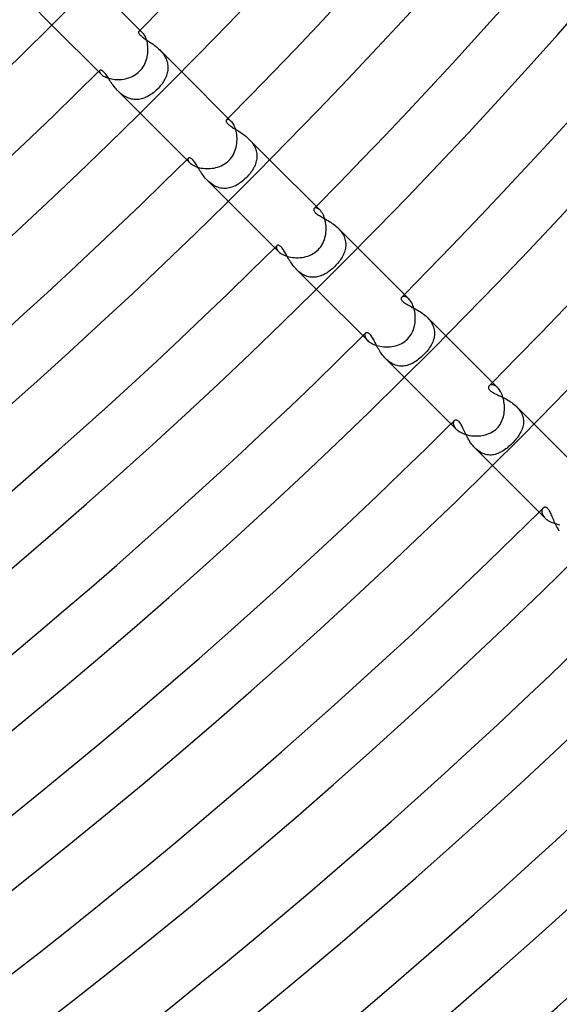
# Model space of a CAD drawing. Header units: millimetres. Extents: x -485 to 485, y -485 to 485.
# Tile 79 of 110: x 241 to 278, y -313 to -245. Entities that reach past the tile are written whole.
import ezdxf

# ---------------------------------------------------------------- set-up
doc = ezdxf.new("R2010")
doc.units = ezdxf.units.MM
doc.layers.add('HIDDEN', color=7, linetype='Continuous')
doc.layers.add('THICK', color=7, linetype='Continuous')

msp = doc.modelspace()

# ---------------------------------------------------------------- linework, layer by layer
at = {"layer": 'HIDDEN'}
for p, q in [((241.315, -244.143), (242.887, -245.716)), ((248.796, -246.183), (248.793, -246.201)), ((248.793, -246.201), (248.794, -246.221)), ((248.794, -246.221), (248.798, -246.244)), ((248.803, -246.168), (248.796, -246.183)), ((248.798, -246.244), (248.807, -246.269)), ((248.813, -246.155), (248.803, -246.168)), ((248.807, -246.269), (248.821, -246.297)), ((248.834, -246.141), (248.813, -246.155)), ((248.821, -246.297), (248.839, -246.326)), ((248.862, -246.134), (248.834, -246.141)), ((248.839, -246.326), (248.863, -246.358)), ((248.896, -246.136), (248.862, -246.134)), ((248.863, -246.358), (248.892, -246.391)), ((248.892, -246.391), (248.926, -246.425)), ((248.935, -246.147), (248.896, -246.136)), ((248.926, -246.425), (248.965, -246.461)), ((248.978, -246.169), (248.935, -246.147)), ((248.965, -246.461), (249.008, -246.497)), ((249.024, -246.201), (248.978, -246.169)), ((249.008, -246.497), (249.056, -246.535)), ((249.073, -246.244), (249.024, -246.201)), ((249.056, -246.535), (249.108, -246.574)), ((249.108, -246.574), (249.164, -246.613)), ((249.164, -246.613), (249.225, -246.654)), ((249.225, -246.654), (249.288, -246.697)), ((249.288, -246.697), (249.354, -246.74)), ((249.354, -246.74), (249.423, -246.785)), ((249.423, -246.785), (249.494, -246.831)), ((249.494, -246.831), (249.567, -246.879)), ((249.567, -246.879), (249.641, -246.929)), ((249.641, -246.929), (249.716, -246.981)), ((249.716, -246.981), (249.791, -247.035)), ((249.791, -247.035), (249.867, -247.091)), ((249.867, -247.091), (249.943, -247.149)), ((249.943, -247.149), (250.018, -247.21)), ((250.018, -247.21), (250.092, -247.273)), ((250.092, -247.273), (250.165, -247.339)), ((250.165, -247.339), (250.236, -247.408)), ((250.236, -247.408), (250.304, -247.478)), ((250.236, -247.408), (251.726, -248.898)), ((250.304, -247.478), (250.369, -247.551)), ((250.369, -247.551), (250.431, -247.626)), ((250.431, -247.626), (250.489, -247.704)), ((250.489, -247.704), (250.543, -247.783)), ((250.543, -247.783), (250.593, -247.865)), ((250.593, -247.865), (250.638, -247.949)), ((250.638, -247.949), (250.677, -248.033)), ((250.677, -248.033), (250.712, -248.119)), ((250.712, -248.119), (250.74, -248.205)), ((250.74, -248.205), (250.763, -248.292)), ((250.763, -248.292), (250.781, -248.38)), ((250.781, -248.38), (250.793, -248.468)), ((250.793, -248.468), (250.8, -248.556)), ((250.8, -248.556), (250.801, -248.643)), ((246.141, -248.834), (246.134, -248.862)), ((246.134, -248.862), (246.136, -248.896)), ((246.136, -248.896), (246.147, -248.935)), ((246.155, -248.813), (246.141, -248.834)), ((246.147, -248.935), (246.169, -248.978)), ((246.172, -248.801), (246.155, -248.813)), ((246.169, -248.978), (246.201, -249.024)), ((246.192, -248.794), (246.172, -248.801)), ((246.217, -248.793), (246.192, -248.794)), ((246.201, -249.024), (246.244, -249.073)), ((246.245, -248.799), (246.217, -248.793)), ((246.276, -248.81), (246.245, -248.799)), ((246.31, -248.828), (246.276, -248.81)), ((246.346, -248.853), (246.31, -248.828)), ((246.383, -248.885), (246.346, -248.853)), ((246.423, -248.924), (246.383, -248.885)), ((246.465, -248.969), (246.423, -248.924)), ((246.509, -249.022), (246.465, -248.969)), ((246.553, -249.08), (246.509, -249.022)), ((246.598, -249.142), (246.553, -249.08)), ((246.644, -249.209), (246.598, -249.142)), ((246.691, -249.279), (246.644, -249.209)), ((250.671, -249.241), (250.635, -249.323)), ((250.704, -249.157), (250.671, -249.241)), ((250.731, -249.073), (250.704, -249.157)), ((250.755, -248.988), (250.731, -249.073)), ((250.774, -248.903), (250.755, -248.988)), ((250.788, -248.817), (250.774, -248.903)), ((250.797, -248.73), (250.788, -248.817)), ((250.801, -248.643), (250.797, -248.73)), ((246.739, -249.353), (246.691, -249.279)), ((246.788, -249.428), (246.739, -249.353)), ((246.839, -249.505), (246.788, -249.428)), ((246.891, -249.584), (246.839, -249.505)), ((246.946, -249.665), (246.891, -249.584)), ((247.003, -249.747), (246.946, -249.665)), ((247.063, -249.83), (247.003, -249.747)), ((247.126, -249.913), (247.063, -249.83)), ((247.191, -249.996), (247.126, -249.913)), ((250.28, -249.872), (250.217, -249.945)), ((250.34, -249.797), (250.28, -249.872)), ((250.398, -249.721), (250.34, -249.797)), ((250.452, -249.644), (250.398, -249.721)), ((250.503, -249.565), (250.452, -249.644)), ((250.55, -249.485), (250.503, -249.565)), ((250.595, -249.405), (250.55, -249.485)), ((250.635, -249.323), (250.595, -249.405)), ((247.26, -250.077), (247.191, -249.996)), ((247.332, -250.157), (247.26, -250.077)), ((247.407, -250.235), (247.332, -250.157)), ((247.485, -250.311), (247.407, -250.235)), ((247.408, -250.236), (248.898, -251.726)), ((247.567, -250.383), (247.485, -250.311)), ((247.652, -250.451), (247.567, -250.383)), ((247.74, -250.515), (247.652, -250.451)), ((247.83, -250.572), (247.74, -250.515)), ((247.923, -250.624), (247.83, -250.572)), ((249.475, -250.556), (249.382, -250.606)), ((249.567, -250.502), (249.475, -250.556)), ((249.658, -250.442), (249.567, -250.502)), ((249.747, -250.379), (249.658, -250.442)), ((249.834, -250.311), (249.747, -250.379)), ((249.92, -250.239), (249.834, -250.311)), ((250.003, -250.164), (249.92, -250.239)), ((250.085, -250.085), (250.003, -250.164)), ((250.152, -250.016), (250.085, -250.085)), ((250.217, -249.945), (250.152, -250.016)), ((248.017, -250.67), (247.923, -250.624)), ((248.114, -250.71), (248.017, -250.67)), ((248.212, -250.742), (248.114, -250.71)), ((248.31, -250.768), (248.212, -250.742)), ((248.409, -250.786), (248.31, -250.768)), ((248.508, -250.797), (248.409, -250.786)), ((248.607, -250.801), (248.508, -250.797)), ((248.706, -250.799), (248.607, -250.801)), ((248.805, -250.789), (248.706, -250.799)), ((248.903, -250.774), (248.805, -250.789)), ((249.001, -250.752), (248.903, -250.774)), ((249.098, -250.724), (249.001, -250.752)), ((249.193, -250.69), (249.098, -250.724)), ((249.288, -250.651), (249.193, -250.69)), ((249.382, -250.606), (249.288, -250.651)), ((254.772, -252.246), (254.771, -252.269)), ((254.771, -252.269), (254.775, -252.294)), ((254.776, -252.225), (254.772, -252.246)), ((254.775, -252.294), (254.784, -252.321)), ((254.785, -252.208), (254.776, -252.225)), ((254.784, -252.321), (254.798, -252.351)), ((254.796, -252.193), (254.785, -252.208)), ((254.82, -252.176), (254.796, -252.193)), ((254.798, -252.351), (254.817, -252.382)), ((254.817, -252.382), (254.841, -252.414)), ((254.85, -252.166), (254.82, -252.176)), ((254.841, -252.414), (254.871, -252.447)), ((254.886, -252.164), (254.85, -252.166)), ((254.871, -252.447), (254.905, -252.481)), ((254.927, -252.17), (254.886, -252.164)), ((254.905, -252.481), (254.945, -252.517)), ((254.972, -252.186), (254.927, -252.17)), ((254.945, -252.517), (254.989, -252.553)), ((255.02, -252.212), (254.972, -252.186)), ((254.989, -252.553), (255.039, -252.59)), ((255.071, -252.248), (255.02, -252.212)), ((255.039, -252.59), (255.093, -252.628)), ((255.123, -252.295), (255.071, -252.248)), ((255.093, -252.628), (255.151, -252.666)), ((255.151, -252.666), (255.213, -252.706)), ((255.213, -252.706), (255.278, -252.746)), ((255.278, -252.746), (255.346, -252.788)), ((255.346, -252.788), (255.416, -252.831)), ((255.416, -252.831), (255.489, -252.875)), ((255.489, -252.875), (255.564, -252.921)), ((255.564, -252.921), (255.64, -252.969)), ((255.64, -252.969), (255.717, -253.018)), ((255.717, -253.018), (255.794, -253.07)), ((255.794, -253.07), (255.873, -253.123)), ((255.873, -253.123), (255.951, -253.179)), ((255.951, -253.179), (256.028, -253.238)), ((256.028, -253.238), (256.105, -253.299)), ((256.105, -253.299), (256.181, -253.363)), ((256.181, -253.363), (256.254, -253.429)), ((256.254, -253.429), (256.325, -253.497)), ((256.325, -253.497), (256.395, -253.569)), ((256.326, -253.498), (257.737, -254.908)), ((256.395, -253.569), (256.461, -253.644)), ((256.461, -253.644), (256.523, -253.721)), ((256.523, -253.721), (256.582, -253.801)), ((256.582, -253.801), (256.635, -253.882)), ((256.635, -253.882), (256.684, -253.965)), ((256.684, -253.965), (256.727, -254.05)), ((256.727, -254.05), (256.764, -254.136)), ((256.764, -254.136), (256.796, -254.223)), ((256.796, -254.223), (256.822, -254.311)), ((256.822, -254.311), (256.842, -254.4)), ((256.842, -254.4), (256.856, -254.488)), ((256.856, -254.488), (256.865, -254.577)), ((256.865, -254.577), (256.868, -254.665)), ((252.166, -254.85), (252.164, -254.886)), ((252.164, -254.886), (252.17, -254.927)), ((252.176, -254.82), (252.166, -254.85)), ((252.17, -254.927), (252.186, -254.972)), ((252.193, -254.796), (252.176, -254.82)), ((252.186, -254.972), (252.212, -255.02)), ((252.21, -254.783), (252.193, -254.796)), ((252.231, -254.774), (252.21, -254.783)), ((252.212, -255.02), (252.248, -255.071)), ((252.255, -254.771), (252.231, -254.774)), ((252.248, -255.071), (252.295, -255.123)), ((252.283, -254.773), (252.255, -254.771)), ((252.314, -254.781), (252.283, -254.773)), ((252.348, -254.796), (252.314, -254.781)), ((252.386, -254.82), (252.348, -254.796)), ((252.427, -254.852), (252.386, -254.82)), ((252.472, -254.894), (252.427, -254.852)), ((252.517, -254.944), (252.472, -254.894)), ((252.561, -255.001), (252.517, -254.944)), ((252.606, -255.062), (252.561, -255.001)), ((252.651, -255.127), (252.606, -255.062)), ((252.695, -255.195), (252.651, -255.127)), ((252.739, -255.266), (252.695, -255.195)), ((252.784, -255.339), (252.739, -255.266)), ((256.741, -255.271), (256.704, -255.355)), ((256.773, -255.186), (256.741, -255.271)), ((256.801, -255.101), (256.773, -255.186)), ((256.825, -255.015), (256.801, -255.101)), ((256.843, -254.928), (256.825, -255.015)), ((256.857, -254.841), (256.843, -254.928)), ((256.865, -254.753), (256.857, -254.841)), ((256.868, -254.665), (256.865, -254.753)), ((252.831, -255.416), (252.784, -255.339)), ((252.879, -255.495), (252.831, -255.416)), ((252.929, -255.577), (252.879, -255.495)), ((252.982, -255.66), (252.929, -255.577)), ((253.036, -255.744), (252.982, -255.66)), ((253.093, -255.829), (253.036, -255.744)), ((253.153, -255.915), (253.093, -255.829)), ((253.216, -256), (253.153, -255.915)), ((256.34, -255.915), (256.274, -255.991)), ((256.402, -255.838), (256.34, -255.915)), ((256.461, -255.76), (256.402, -255.838)), ((256.517, -255.681), (256.461, -255.76)), ((256.569, -255.601), (256.517, -255.681)), ((256.618, -255.52), (256.569, -255.601)), ((256.663, -255.438), (256.618, -255.52)), ((256.704, -255.355), (256.663, -255.438)), ((253.281, -256.084), (253.216, -256)), ((253.35, -256.166), (253.281, -256.084)), ((253.422, -256.247), (253.35, -256.166)), ((253.497, -256.326), (253.422, -256.247)), ((253.577, -256.402), (253.497, -256.326)), ((253.498, -256.326), (254.908, -257.737)), ((253.658, -256.473), (253.577, -256.402)), ((253.743, -256.54), (253.658, -256.473)), ((253.831, -256.602), (253.743, -256.54)), ((253.922, -256.659), (253.831, -256.602)), ((255.538, -256.607), (255.447, -256.658)), ((255.628, -256.552), (255.538, -256.607)), ((255.716, -256.492), (255.628, -256.552)), ((255.804, -256.429), (255.716, -256.492)), ((255.89, -256.361), (255.804, -256.429)), ((255.974, -256.289), (255.89, -256.361)), ((256.056, -256.215), (255.974, -256.289)), ((256.137, -256.137), (256.056, -256.215)), ((256.207, -256.065), (256.137, -256.137)), ((256.274, -255.991), (256.207, -256.065)), ((254.014, -256.709), (253.922, -256.659)), ((254.108, -256.753), (254.014, -256.709)), ((254.203, -256.789), (254.108, -256.753)), ((254.299, -256.819), (254.203, -256.789)), ((254.397, -256.842), (254.299, -256.819)), ((254.494, -256.857), (254.397, -256.842)), ((254.592, -256.866), (254.494, -256.857)), ((254.689, -256.867), (254.592, -256.866)), ((254.786, -256.862), (254.689, -256.867)), ((254.883, -256.851), (254.786, -256.862)), ((254.979, -256.833), (254.883, -256.851)), ((255.074, -256.809), (254.979, -256.833)), ((255.169, -256.78), (255.074, -256.809)), ((255.262, -256.744), (255.169, -256.78)), ((255.355, -256.704), (255.262, -256.744)), ((255.447, -256.658), (255.355, -256.704)), ((260.749, -258.28), (260.744, -258.308)), ((260.744, -258.308), (260.745, -258.338)), ((260.745, -258.338), (260.753, -258.372)), ((260.76, -258.255), (260.749, -258.28)), ((260.753, -258.372), (260.767, -258.407)), ((260.776, -258.234), (260.76, -258.255)), ((260.767, -258.407), (260.789, -258.443)), ((260.802, -258.215), (260.776, -258.234)), ((260.789, -258.443), (260.818, -258.481)), ((260.834, -258.202), (260.802, -258.215)), ((260.818, -258.481), (260.855, -258.52)), ((260.872, -258.196), (260.834, -258.202)), ((260.855, -258.52), (260.898, -258.56)), ((260.915, -258.197), (260.872, -258.196)), ((260.898, -258.56), (260.949, -258.601)), ((260.962, -258.208), (260.915, -258.197)), ((260.949, -258.601), (261.006, -258.642)), ((261.012, -258.228), (260.962, -258.208)), ((261.006, -258.642), (261.068, -258.683)), ((261.066, -258.257), (261.012, -258.228)), ((261.121, -258.297), (261.066, -258.257)), ((261.176, -258.348), (261.121, -258.297)), ((261.068, -258.683), (261.135, -258.725)), ((261.135, -258.725), (261.205, -258.766)), ((261.205, -258.766), (261.278, -258.808)), ((261.278, -258.808), (261.353, -258.851)), ((261.353, -258.851), (261.43, -258.894)), ((261.43, -258.894), (261.509, -258.939)), ((261.509, -258.939), (261.591, -258.986)), ((261.591, -258.986), (261.674, -259.035)), ((261.674, -259.035), (261.758, -259.085)), ((261.758, -259.085), (261.843, -259.138)), ((261.843, -259.138), (261.928, -259.194)), ((261.928, -259.194), (262.013, -259.252)), ((262.013, -259.252), (262.097, -259.313)), ((262.097, -259.313), (262.179, -259.377)), ((262.179, -259.377), (262.259, -259.443)), ((262.259, -259.443), (262.337, -259.512)), ((262.337, -259.512), (262.413, -259.584)), ((262.413, -259.584), (262.484, -259.659)), ((262.414, -259.585), (263.747, -260.919)), ((262.484, -259.659), (262.552, -259.736)), ((262.552, -259.736), (262.615, -259.815)), ((262.615, -259.815), (262.673, -259.897)), ((262.673, -259.897), (262.725, -259.98)), ((262.725, -259.98), (262.773, -260.066)), ((262.773, -260.066), (262.814, -260.153)), ((262.814, -260.153), (262.849, -260.241)), ((262.849, -260.241), (262.878, -260.33)), ((262.878, -260.33), (262.901, -260.419)), ((262.901, -260.419), (262.918, -260.508)), ((262.918, -260.508), (262.928, -260.598)), ((262.928, -260.598), (262.932, -260.688)), ((258.202, -260.834), (258.196, -260.872)), ((258.196, -260.872), (258.198, -260.915)), ((258.198, -260.915), (258.208, -260.962)), ((258.215, -260.802), (258.202, -260.834)), ((258.208, -260.962), (258.228, -261.013)), ((258.234, -260.776), (258.215, -260.802)), ((258.228, -261.013), (258.258, -261.066)), ((258.253, -260.761), (258.234, -260.776)), ((258.275, -260.75), (258.253, -260.761)), ((258.258, -261.066), (258.298, -261.121)), ((258.3, -260.744), (258.275, -260.75)), ((258.298, -261.121), (258.348, -261.176)), ((258.328, -260.744), (258.3, -260.744)), ((258.357, -260.748), (258.328, -260.744)), ((258.389, -260.759), (258.357, -260.748)), ((258.422, -260.776), (258.389, -260.759)), ((258.456, -260.798), (258.422, -260.776)), ((258.491, -260.827), (258.456, -260.798)), ((258.527, -260.862), (258.491, -260.827)), ((258.564, -260.903), (258.527, -260.862)), ((258.601, -260.95), (258.564, -260.903)), ((258.639, -261.003), (258.601, -260.95)), ((258.678, -261.06), (258.639, -261.003)), ((258.717, -261.122), (258.678, -261.06)), ((258.756, -261.188), (258.717, -261.122)), ((258.796, -261.256), (258.756, -261.188)), ((258.836, -261.327), (258.796, -261.256)), ((258.878, -261.401), (258.836, -261.327)), ((262.808, -261.301), (262.77, -261.386)), ((262.841, -261.216), (262.808, -261.301)), ((262.869, -261.129), (262.841, -261.216)), ((262.892, -261.042), (262.869, -261.129)), ((262.911, -260.954), (262.892, -261.042)), ((262.924, -260.866), (262.911, -260.954)), ((262.931, -260.777), (262.924, -260.866)), ((262.932, -260.688), (262.931, -260.777)), ((258.92, -261.475), (258.878, -261.401)), ((258.964, -261.552), (258.92, -261.475)), ((259.009, -261.63), (258.964, -261.552)), ((259.056, -261.71), (259.009, -261.63)), ((259.105, -261.79), (259.056, -261.71)), ((259.156, -261.87), (259.105, -261.79)), ((259.21, -261.951), (259.156, -261.87)), ((259.266, -262.032), (259.21, -261.951)), ((262.395, -261.958), (262.328, -262.036)), ((262.459, -261.88), (262.395, -261.958)), ((262.52, -261.8), (262.459, -261.88)), ((262.578, -261.719), (262.52, -261.8)), ((262.632, -261.637), (262.578, -261.719)), ((262.682, -261.554), (262.632, -261.637)), ((262.728, -261.471), (262.682, -261.554)), ((262.77, -261.386), (262.728, -261.471)), ((259.324, -262.111), (259.266, -262.032)), ((259.385, -262.19), (259.324, -262.111)), ((259.449, -262.266), (259.385, -262.19)), ((259.515, -262.341), (259.449, -262.266)), ((259.584, -262.413), (259.515, -262.341)), ((259.656, -262.481), (259.584, -262.413)), ((259.585, -262.414), (260.919, -263.747)), ((259.73, -262.547), (259.656, -262.481)), ((259.806, -262.608), (259.73, -262.547)), ((259.884, -262.664), (259.806, -262.608)), ((259.964, -262.716), (259.884, -262.664)), ((261.571, -262.672), (261.49, -262.718)), ((261.652, -262.622), (261.571, -262.672)), ((261.731, -262.569), (261.652, -262.622)), ((261.81, -262.513), (261.731, -262.569)), ((261.887, -262.453), (261.81, -262.513)), ((261.964, -262.39), (261.887, -262.453)), ((262.039, -262.325), (261.964, -262.39)), ((262.113, -262.257), (262.039, -262.325)), ((262.186, -262.186), (262.113, -262.257)), ((262.258, -262.112), (262.186, -262.186)), ((262.328, -262.036), (262.258, -262.112)), ((260.046, -262.763), (259.964, -262.716)), ((260.13, -262.804), (260.046, -262.763)), ((260.215, -262.84), (260.13, -262.804)), ((260.3, -262.87), (260.215, -262.84)), ((260.386, -262.894), (260.3, -262.87)), ((260.473, -262.912), (260.386, -262.894)), ((260.559, -262.924), (260.473, -262.912)), ((260.646, -262.931), (260.559, -262.924)), ((260.733, -262.932), (260.646, -262.931)), ((260.819, -262.928), (260.733, -262.932)), ((260.905, -262.919), (260.819, -262.928)), ((260.991, -262.904), (260.905, -262.919)), ((261.076, -262.884), (260.991, -262.904)), ((261.16, -262.86), (261.076, -262.884)), ((261.243, -262.831), (261.16, -262.86)), ((261.326, -262.797), (261.243, -262.831)), ((261.409, -262.759), (261.326, -262.797)), ((261.49, -262.718), (261.409, -262.759)), ((266.714, -264.348), (266.71, -264.374)), ((266.71, -264.374), (266.711, -264.403)), ((266.711, -264.403), (266.719, -264.437)), ((266.722, -264.323), (266.714, -264.348)), ((266.719, -264.437), (266.735, -264.477)), ((266.734, -264.301), (266.722, -264.323)), ((266.751, -264.281), (266.734, -264.301)), ((266.735, -264.477), (266.763, -264.521)), ((266.776, -264.26), (266.751, -264.281)), ((266.763, -264.521), (266.806, -264.571)), ((266.806, -264.245), (266.776, -264.26)), ((266.841, -264.234), (266.806, -264.245)), ((266.806, -264.571), (266.864, -264.624)), ((266.881, -264.23), (266.841, -264.234)), ((266.864, -264.624), (266.934, -264.677)), ((266.924, -264.231), (266.881, -264.23)), ((266.97, -264.24), (266.924, -264.231)), ((266.934, -264.677), (267.01, -264.727)), ((267.019, -264.256), (266.97, -264.24)), ((267.07, -264.28), (267.019, -264.256)), ((267.123, -264.313), (267.07, -264.28)), ((267.177, -264.354), (267.123, -264.313)), ((267.232, -264.403), (267.177, -264.354)), ((267.01, -264.727), (267.091, -264.775)), ((267.091, -264.775), (267.173, -264.82)), ((267.173, -264.82), (267.259, -264.866)), ((267.259, -264.866), (267.348, -264.912)), ((267.348, -264.912), (267.441, -264.96)), ((267.441, -264.96), (267.537, -265.01)), ((267.537, -265.01), (267.635, -265.062)), ((267.635, -265.062), (267.734, -265.117)), ((267.734, -265.117), (267.834, -265.174)), ((267.834, -265.174), (267.935, -265.234)), ((267.935, -265.234), (268.034, -265.298)), ((268.034, -265.298), (268.132, -265.365)), ((268.132, -265.365), (268.229, -265.436)), ((268.229, -265.436), (268.323, -265.511)), ((268.323, -265.511), (268.413, -265.589)), ((268.413, -265.589), (268.499, -265.671)), ((268.499, -265.671), (268.579, -265.755)), ((268.499, -265.671), (269.758, -266.929)), ((268.579, -265.755), (268.653, -265.842)), ((268.653, -265.842), (268.722, -265.933)), ((268.722, -265.933), (268.783, -266.026)), ((268.783, -266.026), (268.837, -266.12)), ((264.333, -266.718), (264.305, -266.731)), ((264.365, -266.711), (264.333, -266.718)), ((264.399, -266.711), (264.365, -266.711)), ((264.436, -266.718), (264.399, -266.711)), ((264.474, -266.734), (264.436, -266.718)), ((268.837, -266.12), (268.883, -266.216)), ((268.883, -266.216), (268.921, -266.313)), ((268.921, -266.313), (268.951, -266.411)), ((268.951, -266.411), (268.974, -266.51)), ((268.974, -266.51), (268.988, -266.608)), ((268.988, -266.608), (268.995, -266.706)), ((268.995, -266.706), (268.995, -266.803)), ((264.232, -266.855), (264.23, -266.9)), ((264.23, -266.9), (264.236, -266.949)), ((264.242, -266.814), (264.232, -266.855)), ((264.236, -266.949), (264.25, -267.002)), ((264.258, -266.779), (264.242, -266.814)), ((264.25, -267.002), (264.274, -267.058)), ((264.281, -266.751), (264.258, -266.779)), ((264.274, -267.058), (264.307, -267.115)), ((264.305, -266.731), (264.281, -266.751)), ((264.307, -267.115), (264.35, -267.174)), ((264.35, -267.174), (264.404, -267.232)), ((264.513, -266.758), (264.474, -266.734)), ((264.554, -266.79), (264.513, -266.758)), ((264.596, -266.832), (264.554, -266.79)), ((264.639, -266.882), (264.596, -266.832)), ((264.68, -266.938), (264.639, -266.882)), ((264.72, -267), (264.68, -266.938)), ((264.76, -267.065), (264.72, -267)), ((264.799, -267.133), (264.76, -267.065)), ((264.837, -267.204), (264.799, -267.133)), ((264.874, -267.275), (264.837, -267.204)), ((264.913, -267.35), (264.874, -267.275)), ((264.953, -267.428), (264.913, -267.35)), ((268.855, -267.371), (268.812, -267.462)), ((268.894, -267.279), (268.855, -267.371)), ((268.926, -267.185), (268.894, -267.279)), ((268.953, -267.091), (268.926, -267.185)), ((268.974, -266.996), (268.953, -267.091)), ((268.988, -266.9), (268.974, -266.996)), ((268.995, -266.803), (268.988, -266.9)), ((264.995, -267.508), (264.953, -267.428)), ((265.038, -267.589), (264.995, -267.508)), ((265.083, -267.673), (265.038, -267.589)), ((265.13, -267.757), (265.083, -267.673)), ((265.179, -267.842), (265.13, -267.757)), ((265.23, -267.928), (265.179, -267.842)), ((265.284, -268.013), (265.23, -267.928)), ((265.341, -268.098), (265.284, -268.013)), ((268.457, -267.988), (268.384, -268.071)), ((268.526, -267.903), (268.457, -267.988)), ((268.592, -267.817), (268.526, -267.903)), ((268.653, -267.73), (268.592, -267.817)), ((268.711, -267.641), (268.653, -267.73)), ((268.764, -267.552), (268.711, -267.641)), ((268.812, -267.462), (268.764, -267.552)), ((265.401, -268.182), (265.341, -268.098)), ((265.464, -268.265), (265.401, -268.182)), ((265.53, -268.345), (265.464, -268.265)), ((265.599, -268.424), (265.53, -268.345)), ((265.67, -268.499), (265.599, -268.424)), ((265.744, -268.569), (265.67, -268.499)), ((265.671, -268.499), (266.929, -269.758)), ((265.82, -268.636), (265.744, -268.569)), ((265.899, -268.698), (265.82, -268.636)), ((265.981, -268.755), (265.899, -268.698)), ((267.651, -268.705), (267.565, -268.756)), ((267.736, -268.649), (267.651, -268.705)), ((267.82, -268.589), (267.736, -268.649)), ((267.904, -268.525), (267.82, -268.589)), ((267.987, -268.457), (267.904, -268.525)), ((268.07, -268.386), (267.987, -268.457)), ((268.151, -268.311), (268.07, -268.386)), ((268.232, -268.232), (268.151, -268.311)), ((268.309, -268.153), (268.232, -268.232)), ((268.384, -268.071), (268.309, -268.153)), ((266.065, -268.807), (265.981, -268.755)), ((266.15, -268.852), (266.065, -268.807)), ((266.237, -268.892), (266.15, -268.852)), ((266.324, -268.925), (266.237, -268.892)), ((266.413, -268.952), (266.324, -268.925)), ((266.503, -268.973), (266.413, -268.952)), ((266.593, -268.987), (266.503, -268.973)), ((266.683, -268.995), (266.593, -268.987)), ((266.773, -268.996), (266.683, -268.995)), ((266.863, -268.991), (266.773, -268.996)), ((266.952, -268.981), (266.863, -268.991)), ((267.041, -268.965), (266.952, -268.981)), ((267.13, -268.943), (267.041, -268.965)), ((267.218, -268.915), (267.13, -268.943)), ((267.306, -268.883), (267.218, -268.915)), ((267.393, -268.845), (267.306, -268.883)), ((267.479, -268.803), (267.393, -268.845)), ((267.565, -268.756), (267.479, -268.803)), ((272.673, -270.422), (272.67, -270.45)), ((272.67, -270.45), (272.672, -270.48)), ((272.672, -270.48), (272.679, -270.512)), ((272.679, -270.397), (272.673, -270.422)), ((272.69, -270.374), (272.679, -270.397)), ((272.679, -270.512), (272.693, -270.546)), ((272.703, -270.352), (272.69, -270.374)), ((272.693, -270.546), (272.713, -270.581)), ((272.72, -270.332), (272.703, -270.352)), ((272.713, -270.581), (272.741, -270.618)), ((272.748, -270.309), (272.72, -270.332)), ((272.741, -270.618), (272.777, -270.655)), ((272.781, -270.29), (272.748, -270.309)), ((272.777, -270.655), (272.819, -270.691)), ((272.819, -270.276), (272.781, -270.29)), ((272.861, -270.268), (272.819, -270.276)), ((272.819, -270.691), (272.868, -270.727)), ((272.907, -270.266), (272.861, -270.268)), ((272.868, -270.727), (272.923, -270.764)), ((272.956, -270.271), (272.907, -270.266)), ((273.008, -270.282), (272.956, -270.271)), ((273.062, -270.301), (273.008, -270.282)), ((273.117, -270.329), (273.062, -270.301)), ((273.175, -270.364), (273.117, -270.329)), ((273.232, -270.408), (273.175, -270.364)), ((273.289, -270.461), (273.232, -270.408)), ((272.923, -270.764), (272.984, -270.8)), ((272.984, -270.8), (273.051, -270.836)), ((273.051, -270.836), (273.122, -270.873)), ((273.122, -270.873), (273.198, -270.91)), ((273.198, -270.91), (273.277, -270.948)), ((273.277, -270.948), (273.36, -270.986)), ((273.36, -270.986), (273.445, -271.026)), ((273.445, -271.026), (273.531, -271.067)), ((273.531, -271.067), (273.62, -271.11)), ((273.62, -271.11), (273.71, -271.155)), ((273.71, -271.155), (273.801, -271.203)), ((273.801, -271.203), (273.893, -271.252)), ((273.893, -271.252), (273.984, -271.305)), ((273.984, -271.305), (274.076, -271.36)), ((274.076, -271.36), (274.166, -271.418)), ((274.166, -271.418), (274.254, -271.479)), ((274.254, -271.479), (274.341, -271.543)), ((274.341, -271.543), (274.424, -271.61)), ((274.424, -271.61), (274.505, -271.68)), ((274.505, -271.68), (274.582, -271.753)), ((274.582, -271.753), (274.654, -271.829)), ((274.583, -271.754), (275.768, -272.94)), ((274.654, -271.829), (274.722, -271.908)), ((274.722, -271.908), (274.784, -271.989)), ((274.784, -271.989), (274.84, -272.072)), ((274.84, -272.072), (274.891, -272.157)), ((270.307, -272.751), (270.287, -272.789)), ((270.332, -272.72), (270.307, -272.751)), ((270.352, -272.704), (270.332, -272.72)), ((270.373, -272.69), (270.352, -272.704)), ((270.397, -272.68), (270.373, -272.69)), ((270.422, -272.673), (270.397, -272.68)), ((270.449, -272.67), (270.422, -272.673)), ((270.479, -272.672), (270.449, -272.67)), ((270.511, -272.679), (270.479, -272.672)), ((270.546, -272.693), (270.511, -272.679)), ((270.582, -272.714), (270.546, -272.693)), ((270.621, -272.744), (270.582, -272.714)), ((270.659, -272.781), (270.621, -272.744)), ((274.891, -272.157), (274.934, -272.243)), ((274.934, -272.243), (274.972, -272.331)), ((274.972, -272.331), (275.003, -272.42)), ((275.003, -272.42), (275.026, -272.508)), ((275.026, -272.508), (275.044, -272.597)), ((275.044, -272.597), (275.054, -272.686)), ((275.054, -272.686), (275.058, -272.775)), ((270.273, -272.831), (270.266, -272.879)), ((270.266, -272.879), (270.267, -272.93)), ((270.267, -272.93), (270.276, -272.985)), ((270.287, -272.789), (270.273, -272.831)), ((270.276, -272.985), (270.294, -273.043)), ((270.294, -273.043), (270.321, -273.103)), ((270.321, -273.103), (270.358, -273.165)), ((270.358, -273.165), (270.404, -273.227)), ((270.404, -273.227), (270.461, -273.29)), ((270.697, -272.826), (270.659, -272.781)), ((270.734, -272.878), (270.697, -272.826)), ((270.772, -272.936), (270.734, -272.878)), ((270.81, -273.001), (270.772, -272.936)), ((270.847, -273.072), (270.81, -273.001)), ((270.886, -273.147), (270.847, -273.072)), ((270.924, -273.228), (270.886, -273.147)), ((270.964, -273.311), (270.924, -273.228)), ((271.005, -273.399), (270.964, -273.311)), ((271.047, -273.488), (271.005, -273.399)), ((274.925, -273.384), (274.885, -273.468)), ((274.96, -273.299), (274.925, -273.384)), ((274.99, -273.213), (274.96, -273.299)), ((275.015, -273.127), (274.99, -273.213)), ((275.034, -273.04), (275.015, -273.127)), ((275.048, -272.952), (275.034, -273.04)), ((275.056, -272.864), (275.048, -272.952)), ((275.058, -272.775), (275.056, -272.864)), ((271.091, -273.58), (271.047, -273.488)), ((271.136, -273.673), (271.091, -273.58)), ((271.185, -273.767), (271.136, -273.673)), ((271.235, -273.863), (271.185, -273.767)), ((271.289, -273.958), (271.235, -273.863)), ((271.345, -274.053), (271.289, -273.958)), ((271.405, -274.147), (271.345, -274.053)), ((274.493, -274.041), (274.423, -274.12)), ((274.56, -273.961), (274.493, -274.041)), ((274.623, -273.88), (274.56, -273.961)), ((274.684, -273.799), (274.623, -273.88)), ((274.74, -273.717), (274.684, -273.799)), ((274.793, -273.634), (274.74, -273.717)), ((274.841, -273.551), (274.793, -273.634)), ((274.885, -273.468), (274.841, -273.551)), ((271.468, -274.239), (271.405, -274.147)), ((271.534, -274.33), (271.468, -274.239)), ((271.604, -274.417), (271.534, -274.33)), ((271.677, -274.501), (271.604, -274.417)), ((271.753, -274.582), (271.677, -274.501)), ((271.835, -274.659), (271.753, -274.582)), ((271.754, -274.583), (272.94, -275.768)), ((271.919, -274.731), (271.835, -274.659)), ((272.006, -274.796), (271.919, -274.731)), ((273.675, -274.768), (273.586, -274.822)), ((273.763, -274.709), (273.675, -274.768)), ((273.851, -274.646), (273.763, -274.709)), ((273.937, -274.579), (273.851, -274.646)), ((274.023, -274.508), (273.937, -274.579)), ((274.108, -274.433), (274.023, -274.508)), ((274.193, -274.356), (274.108, -274.433)), ((274.275, -274.275), (274.193, -274.356)), ((274.35, -274.198), (274.275, -274.275)), ((274.423, -274.12), (274.35, -274.198)), ((272.095, -274.855), (272.006, -274.796)), ((272.187, -274.907), (272.095, -274.855)), ((272.28, -274.951), (272.187, -274.907)), ((272.375, -274.988), (272.28, -274.951)), ((272.469, -275.017), (272.375, -274.988)), ((272.565, -275.038), (272.469, -275.017)), ((272.66, -275.052), (272.565, -275.038)), ((272.755, -275.058), (272.66, -275.052)), ((272.85, -275.057), (272.755, -275.058)), ((272.945, -275.049), (272.85, -275.057)), ((273.039, -275.035), (272.945, -275.049)), ((273.132, -275.013), (273.039, -275.035)), ((273.224, -274.986), (273.132, -275.013)), ((273.316, -274.953), (273.224, -274.986)), ((273.407, -274.915), (273.316, -274.953)), ((273.497, -274.871), (273.407, -274.915)), ((273.586, -274.822), (273.497, -274.871)), ((276.324, -278.792), (276.311, -278.836)), ((276.341, -278.751), (276.324, -278.792)), ((276.363, -278.715), (276.341, -278.751)), ((276.389, -278.685), (276.363, -278.715)), ((276.411, -278.665), (276.389, -278.685)), ((276.435, -278.649), (276.411, -278.665)), ((276.461, -278.637), (276.435, -278.649)), ((276.487, -278.628), (276.461, -278.637)), ((276.516, -278.623), (276.487, -278.628)), ((276.548, -278.623), (276.516, -278.623)), ((276.582, -278.628), (276.548, -278.623)), ((276.617, -278.64), (276.582, -278.628)), ((276.654, -278.659), (276.617, -278.64)), ((276.692, -278.687), (276.654, -278.659)), ((276.729, -278.722), (276.692, -278.687)), ((276.765, -278.764), (276.729, -278.722)), ((276.8, -278.814), (276.765, -278.764)), ((276.311, -278.836), (276.305, -278.885)), ((276.305, -278.885), (276.305, -278.936)), ((276.305, -278.936), (276.312, -278.991)), ((276.312, -278.991), (276.327, -279.048)), ((276.327, -279.048), (276.349, -279.106)), ((276.349, -279.106), (276.379, -279.167)), ((276.379, -279.167), (276.418, -279.227)), ((276.418, -279.227), (276.465, -279.288)), ((276.465, -279.288), (276.52, -279.349)), ((276.835, -278.87), (276.8, -278.814)), ((276.87, -278.933), (276.835, -278.87)), ((276.905, -279.002), (276.87, -278.933)), ((276.939, -279.076), (276.905, -279.002)), ((276.973, -279.154), (276.939, -279.076)), ((277.008, -279.236), (276.973, -279.154)), ((277.043, -279.321), (277.008, -279.236)), ((277.08, -279.408), (277.043, -279.321)), ((277.118, -279.498), (277.08, -279.408)), ((277.157, -279.589), (277.118, -279.498)), ((277.199, -279.682), (277.157, -279.589)), ((277.243, -279.776), (277.199, -279.682)), ((277.289, -279.87), (277.243, -279.776)), ((277.337, -279.965), (277.289, -279.87)), ((277.389, -280.059), (277.337, -279.965)), ((277.443, -280.152), (277.389, -280.059)), ((277.501, -280.244), (277.443, -280.152))]:
    msp.add_line(p, q, dxfattribs=at)
for radius, start, end in [(350, 315.30763, 315.3274), (350, 314.67262, 314.69233), (358.5, 315.29428, 315.31966), (358.5, 314.68036, 314.70574), (367, 315.28053, 315.31221), (367, 314.68775, 314.71943), (375.5, 315.26649, 315.30517), (375.5, 314.69485, 314.73353), (384, 315.25194, 315.29841), (384, 314.70156, 314.74802), (392.5, 314.70803, 314.76303)]:
    msp.add_arc((0, 0), radius, start, end, dxfattribs=at)
at = {"layer": 'THICK'}
for p, q in [((245.716, -242.887), (249.073, -246.244)), ((242.887, -245.716), (246.244, -249.073)), ((249.114, -246.29), (249.073, -246.244)), ((249.157, -246.344), (249.114, -246.29)), ((249.198, -246.407), (249.157, -246.344)), ((249.238, -246.478), (249.198, -246.407)), ((249.276, -246.556), (249.238, -246.478)), ((249.312, -246.643), (249.276, -246.556)), ((249.344, -246.737), (249.312, -246.643)), ((249.372, -246.836), (249.344, -246.737)), ((249.396, -246.941), (249.372, -246.836)), ((249.415, -247.051), (249.396, -246.941)), ((249.428, -247.164), (249.415, -247.051)), ((249.437, -247.281), (249.428, -247.164)), ((249.358, -248.006), (249.387, -247.885)), ((249.387, -247.885), (249.41, -247.764)), ((249.41, -247.764), (249.426, -247.642)), ((249.426, -247.642), (249.436, -247.521)), ((249.436, -247.521), (249.439, -247.4)), ((249.439, -247.4), (249.437, -247.281)), ((249.035, -248.679), (249.107, -248.575)), ((249.107, -248.575), (249.172, -248.468)), ((249.172, -248.468), (249.229, -248.357)), ((249.229, -248.357), (249.279, -248.242)), ((249.279, -248.242), (249.322, -248.125)), ((249.322, -248.125), (249.358, -248.006)), ((246.244, -249.073), (246.291, -249.116)), ((246.291, -249.116), (246.347, -249.158)), ((246.347, -249.158), (246.411, -249.2)), ((246.411, -249.2), (246.484, -249.241)), ((246.484, -249.241), (246.565, -249.28)), ((248.257, -249.273), (248.37, -249.223)), ((248.37, -249.223), (248.479, -249.166)), ((248.479, -249.166), (248.584, -249.102)), ((248.584, -249.102), (248.684, -249.031)), ((248.684, -249.031), (248.78, -248.953)), ((248.78, -248.953), (248.87, -248.87)), ((248.87, -248.87), (248.956, -248.777)), ((248.956, -248.777), (249.035, -248.679)), ((251.726, -248.898), (255.124, -252.295)), ((246.565, -249.28), (246.654, -249.315)), ((246.654, -249.315), (246.748, -249.347)), ((246.748, -249.347), (246.85, -249.375)), ((246.85, -249.375), (246.957, -249.399)), ((246.957, -249.399), (247.068, -249.417)), ((247.068, -249.417), (247.183, -249.43)), ((247.183, -249.43), (247.3, -249.437)), ((247.3, -249.437), (247.419, -249.439)), ((247.419, -249.439), (247.54, -249.434)), ((247.54, -249.434), (247.662, -249.424)), ((247.662, -249.424), (247.783, -249.407)), ((247.783, -249.407), (247.904, -249.383)), ((247.904, -249.383), (248.023, -249.353)), ((248.023, -249.353), (248.141, -249.317)), ((248.141, -249.317), (248.257, -249.273)), ((248.898, -251.726), (252.295, -255.124)), ((255.171, -252.347), (255.123, -252.295)), ((255.219, -252.409), (255.171, -252.347)), ((255.265, -252.48), (255.219, -252.409)), ((255.309, -252.559), (255.265, -252.48)), ((255.351, -252.647), (255.309, -252.559)), ((255.389, -252.743), (255.351, -252.647)), ((255.423, -252.845), (255.389, -252.743)), ((255.453, -252.954), (255.423, -252.845)), ((255.477, -253.067), (255.453, -252.954)), ((255.495, -253.185), (255.477, -253.067)), ((255.508, -253.306), (255.495, -253.185)), ((255.449, -254.062), (255.476, -253.936)), ((255.476, -253.936), (255.496, -253.81)), ((255.496, -253.81), (255.509, -253.683)), ((255.515, -253.431), (255.508, -253.306)), ((255.509, -253.683), (255.515, -253.556)), ((255.515, -253.556), (255.515, -253.431)), ((255.201, -254.655), (255.266, -254.544)), ((255.266, -254.544), (255.323, -254.428)), ((255.323, -254.428), (255.373, -254.308)), ((255.373, -254.308), (255.414, -254.186)), ((255.414, -254.186), (255.449, -254.062)), ((252.295, -255.123), (252.348, -255.172)), ((252.348, -255.172), (252.41, -255.22)), ((252.41, -255.22), (252.481, -255.266)), ((252.481, -255.266), (252.561, -255.311)), ((254.433, -255.321), (254.548, -255.264)), ((254.548, -255.264), (254.659, -255.199)), ((254.659, -255.199), (254.765, -255.126)), ((254.765, -255.126), (254.865, -255.046)), ((254.865, -255.046), (254.959, -254.959)), ((254.959, -254.959), (255.047, -254.864)), ((255.047, -254.864), (255.128, -254.762)), ((255.128, -254.762), (255.201, -254.655)), ((257.737, -254.908), (261.177, -258.348)), ((252.561, -255.311), (252.651, -255.353)), ((252.651, -255.353), (252.747, -255.391)), ((252.747, -255.391), (252.85, -255.425)), ((252.85, -255.425), (252.959, -255.454)), ((252.959, -255.454), (253.073, -255.478)), ((253.073, -255.478), (253.192, -255.496)), ((253.192, -255.496), (253.314, -255.509)), ((253.314, -255.509), (253.438, -255.515)), ((253.438, -255.515), (253.564, -255.515)), ((253.564, -255.515), (253.69, -255.508)), ((253.69, -255.508), (253.817, -255.495)), ((253.817, -255.495), (253.944, -255.474)), ((253.944, -255.474), (254.069, -255.447)), ((254.069, -255.447), (254.193, -255.412)), ((254.193, -255.412), (254.314, -255.37)), ((254.314, -255.37), (254.433, -255.321)), ((254.908, -257.737), (258.348, -261.177)), ((261.23, -258.407), (261.176, -258.348)), ((261.283, -258.476), (261.23, -258.407)), ((261.335, -258.555), (261.283, -258.476)), ((261.383, -258.643), (261.335, -258.555)), ((261.428, -258.739), (261.383, -258.643)), ((261.469, -258.844), (261.428, -258.739)), ((261.505, -258.956), (261.469, -258.844)), ((261.535, -259.073), (261.505, -258.956)), ((261.56, -259.195), (261.535, -259.073)), ((261.578, -259.321), (261.56, -259.195)), ((261.59, -259.45), (261.578, -259.321)), ((261.542, -260.111), (261.567, -259.979)), ((261.567, -259.979), (261.583, -259.847)), ((261.583, -259.847), (261.593, -259.714)), ((261.595, -259.581), (261.59, -259.45)), ((261.593, -259.714), (261.595, -259.581)), ((261.299, -260.733), (261.365, -260.616)), ((261.365, -260.616), (261.422, -260.495)), ((261.422, -260.495), (261.47, -260.369)), ((261.47, -260.369), (261.51, -260.241)), ((261.51, -260.241), (261.542, -260.111)), ((258.348, -261.176), (258.406, -261.23)), ((258.406, -261.23), (258.475, -261.283)), ((258.475, -261.283), (258.553, -261.333)), ((258.553, -261.333), (258.639, -261.381)), ((260.59, -261.378), (260.712, -261.312)), ((260.712, -261.312), (260.831, -261.235)), ((260.831, -261.235), (260.945, -261.148)), ((260.945, -261.148), (261.051, -261.051)), ((261.051, -261.051), (261.142, -260.951)), ((261.142, -260.951), (261.225, -260.845)), ((261.225, -260.845), (261.299, -260.733)), ((263.747, -260.919), (267.232, -264.404)), ((258.639, -261.381), (258.734, -261.426)), ((258.734, -261.426), (258.837, -261.466)), ((258.837, -261.466), (258.948, -261.502)), ((258.948, -261.502), (259.063, -261.533)), ((259.063, -261.533), (259.183, -261.557)), ((259.183, -261.557), (259.306, -261.576)), ((259.306, -261.576), (259.433, -261.589)), ((259.433, -261.589), (259.562, -261.594)), ((259.562, -261.594), (259.692, -261.593)), ((259.692, -261.593), (259.823, -261.585)), ((259.823, -261.585), (259.954, -261.57)), ((259.954, -261.57), (260.083, -261.548)), ((260.083, -261.548), (260.212, -261.518)), ((260.212, -261.518), (260.339, -261.481)), ((260.339, -261.481), (260.465, -261.434)), ((260.465, -261.434), (260.59, -261.378)), ((260.919, -263.747), (264.404, -267.232)), ((267.284, -264.459), (267.232, -264.403)), ((267.335, -264.524), (267.284, -264.459)), ((267.384, -264.596), (267.335, -264.524)), ((267.431, -264.676), (267.384, -264.596)), ((267.475, -264.763), (267.431, -264.676)), ((267.516, -264.857), (267.475, -264.763)), ((267.554, -264.958), (267.516, -264.857)), ((267.587, -265.064), (267.554, -264.958)), ((267.615, -265.174), (267.587, -265.064)), ((267.638, -265.287), (267.615, -265.174)), ((267.656, -265.404), (267.638, -265.287)), ((267.641, -266.138), (267.659, -266.015)), ((267.668, -265.524), (267.656, -265.404)), ((267.659, -266.015), (267.67, -265.892)), ((267.675, -265.645), (267.668, -265.524)), ((267.67, -265.892), (267.676, -265.768)), ((267.676, -265.768), (267.675, -265.645)), ((267.446, -266.732), (267.5, -266.618)), ((267.5, -266.618), (267.546, -266.501)), ((267.546, -266.501), (267.585, -266.382)), ((267.585, -266.382), (267.616, -266.261)), ((267.616, -266.261), (267.641, -266.138)), ((264.404, -267.232), (264.46, -267.284)), ((264.46, -267.284), (264.525, -267.335)), ((264.525, -267.335), (264.597, -267.385)), ((264.597, -267.385), (264.677, -267.431)), ((266.746, -267.438), (266.852, -267.377)), ((266.852, -267.377), (266.956, -267.308)), ((266.956, -267.308), (267.054, -267.23)), ((267.054, -267.23), (267.145, -267.145)), ((267.145, -267.145), (267.234, -267.049)), ((267.234, -267.049), (267.313, -266.948)), ((267.313, -266.948), (267.384, -266.842)), ((267.384, -266.842), (267.446, -266.732)), ((269.758, -266.929), (273.29, -270.461)), ((264.677, -267.431), (264.763, -267.475)), ((264.763, -267.475), (264.855, -267.515)), ((264.855, -267.515), (264.953, -267.552)), ((264.953, -267.552), (265.055, -267.584)), ((265.055, -267.584), (265.162, -267.612)), ((265.162, -267.612), (265.271, -267.635)), ((265.271, -267.635), (265.383, -267.653)), ((265.383, -267.653), (265.497, -267.666)), ((265.497, -267.666), (265.612, -267.673)), ((265.612, -267.673), (265.728, -267.676)), ((265.728, -267.676), (265.845, -267.673)), ((265.845, -267.673), (265.961, -267.665)), ((265.961, -267.665), (266.077, -267.651)), ((266.077, -267.651), (266.192, -267.631)), ((266.192, -267.631), (266.305, -267.606)), ((266.305, -267.606), (266.416, -267.574)), ((266.416, -267.574), (266.527, -267.536)), ((266.527, -267.536), (266.638, -267.491)), ((266.638, -267.491), (266.746, -267.438)), ((266.929, -269.758), (270.461, -273.29)), ((273.342, -270.518), (273.289, -270.461)), ((273.394, -270.582), (273.342, -270.518)), ((273.444, -270.654), (273.394, -270.582)), ((273.492, -270.732), (273.444, -270.654)), ((273.536, -270.817), (273.492, -270.732)), ((273.578, -270.907), (273.536, -270.817)), ((273.616, -271.002), (273.578, -270.907)), ((273.65, -271.103), (273.616, -271.002)), ((273.679, -271.207), (273.65, -271.103)), ((273.705, -271.314), (273.679, -271.207)), ((273.725, -271.423), (273.705, -271.314)), ((273.741, -271.534), (273.725, -271.423)), ((273.752, -271.648), (273.741, -271.534)), ((273.745, -272.108), (273.755, -271.993)), ((273.758, -271.762), (273.752, -271.648)), ((273.755, -271.993), (273.759, -271.877)), ((273.759, -271.877), (273.758, -271.762)), ((273.568, -272.772), (273.613, -272.667)), ((273.613, -272.667), (273.651, -272.558)), ((273.651, -272.558), (273.684, -272.448)), ((273.684, -272.448), (273.71, -272.336)), ((273.71, -272.336), (273.73, -272.223)), ((273.73, -272.223), (273.745, -272.108)), ((270.461, -273.29), (270.522, -273.346)), ((270.522, -273.346), (270.592, -273.401)), ((270.592, -273.401), (270.67, -273.454)), ((272.93, -273.485), (273.04, -273.415)), ((273.04, -273.415), (273.145, -273.333)), ((273.145, -273.333), (273.243, -273.243)), ((273.243, -273.243), (273.322, -273.159)), ((273.322, -273.159), (273.393, -273.069)), ((273.393, -273.069), (273.458, -272.974)), ((273.458, -272.974), (273.517, -272.875)), ((273.517, -272.875), (273.568, -272.772)), ((275.768, -272.94), (279.349, -276.521)), ((270.67, -273.454), (270.756, -273.505)), ((270.756, -273.505), (270.848, -273.551)), ((270.848, -273.551), (270.947, -273.594)), ((270.947, -273.594), (271.052, -273.633)), ((271.052, -273.633), (271.162, -273.667)), ((271.162, -273.667), (271.275, -273.696)), ((271.275, -273.696), (271.391, -273.72)), ((271.391, -273.72), (271.51, -273.738)), ((271.51, -273.738), (271.631, -273.751)), ((271.631, -273.751), (271.754, -273.758)), ((271.754, -273.758), (271.876, -273.759)), ((271.876, -273.759), (271.999, -273.755)), ((271.999, -273.755), (272.12, -273.744)), ((272.12, -273.744), (272.24, -273.728)), ((272.24, -273.728), (272.359, -273.705)), ((272.359, -273.705), (272.475, -273.676)), ((272.475, -273.676), (272.59, -273.641)), ((272.59, -273.641), (272.704, -273.598)), ((272.704, -273.598), (272.818, -273.546)), ((272.818, -273.546), (272.93, -273.485)), ((272.94, -275.768), (276.521, -279.349)), ((276.52, -279.349), (276.582, -279.406)), ((276.582, -279.406), (276.651, -279.461)), ((276.651, -279.461), (276.727, -279.515)), ((276.727, -279.515), (276.81, -279.565)), ((276.81, -279.565), (276.899, -279.612)), ((276.899, -279.612), (276.994, -279.656)), ((276.994, -279.656), (277.095, -279.696)), ((277.095, -279.696), (277.2, -279.731)), ((277.2, -279.731), (277.308, -279.762)), ((277.308, -279.762), (277.419, -279.789)), ((277.419, -279.789), (277.532, -279.81))]:
    msp.add_line(p, q, dxfattribs=at)
for radius, start, end in [(422, 179.99998, 0), (413.5, 179.99998, 0), (405, 179.99998, 0), (396.5, 179.99998, 0), (388, 179.99998, 0), (379.5, 179.99998, 0), (371, 179.99998, 0), (362.5, 179.99998, 0), (354, 179.99998, 0), (345.5, 179.99998, 0), (337, 179.99998, 0), (328.5, 179.99998, 0), (320, 179.99998, 0), (311.5, 179.99998, 0), (303, 179.99998, 0), (294.5, 179.99998, 0), (286, 179.99998, 0), (277.5, 179.99998, 0), (270, 179.99998, 0), (350, 315.3274, 359.67261), (358.5, 315.31966, 359.68035), (367, 315.31221, 359.68774), (375.5, 315.30517, 359.69484), (384, 315.29841, 359.7016), (350, 270.32741, 314.67262), (358.5, 270.31967, 314.68036), (367, 270.31222, 314.68775), (375.5, 270.30518, 314.69485), (384, 270.29842, 314.70156), (392.5, 270.29194, 314.70803), (401, 270.28575, 314.71422), (409.5, 270.27985, 314.72018), (418, 270.27412, 314.72585), (426.5, 270.26868, 314.73129), (430.5, 270.06345, 314.93653), (436, 270.26283, 314.73719), (440, 270.26008, 314.73989)]:
    msp.add_arc((0, 0), radius, start, end, dxfattribs=at)

doc.saveas('drawing.dxf')
